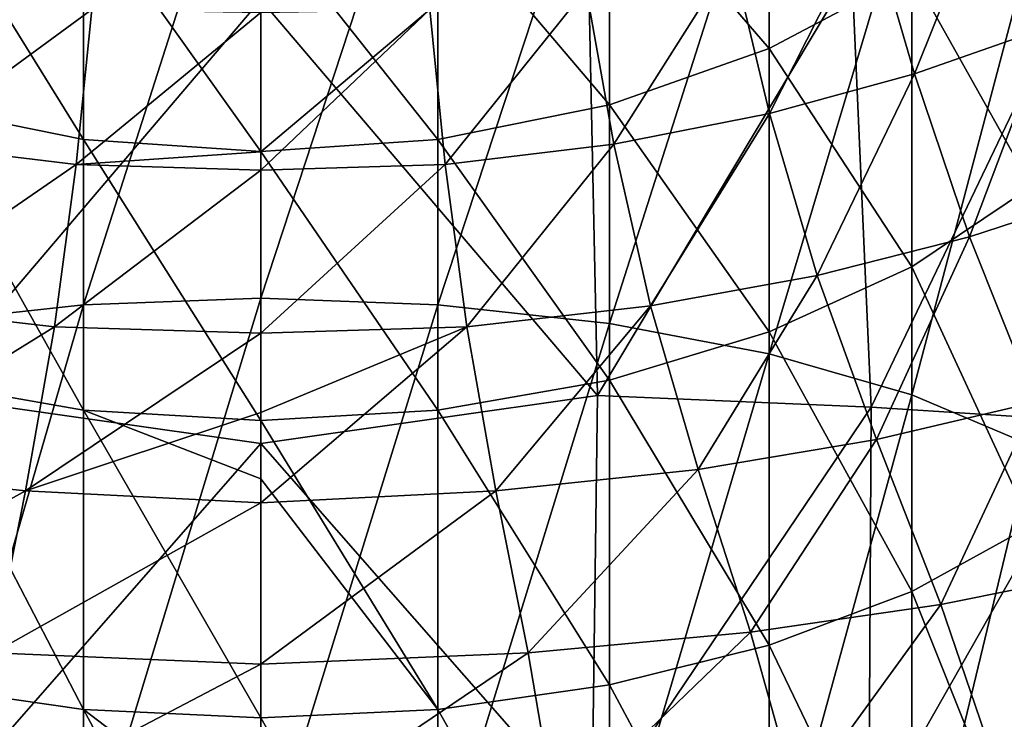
# Model space of a CAD drawing. Header units: millimetres. Extents: x -119 to 118, y -85 to 1160.
# Tile 38 of 49: x -3 to 9, y 1121 to 1129. Entities that reach past the tile are written whole.
import ezdxf

# ---------------------------------------------------------------- set-up
doc = ezdxf.new("R2010")
doc.units = ezdxf.units.MM
doc.header["$LTSCALE"] = 50.062222
for name, color, linetype in [('102', 7, 'CONTINUOUS'), ('105', 7, 'CONTINUOUS'), ('82', 7, 'CONTINUOUS'), ('83', 7, 'CONTINUOUS'), ('89', 7, 'CONTINUOUS'), ('93', 7, 'CONTINUOUS')]:
    doc.layers.add(name, color=color, linetype=linetype)

msp = doc.modelspace()

# ---------------------------------------------------------------- linework, layer by layer
at = {"layer": '102', "linetype": 'CONTINUOUS'}
for points in [[(8.755, 1130.703, 395.559), (10.161, 1131.35, 396.425), (9.378, 1128.828, 396.977), (8.755, 1130.703, 395.559)], [(7.237, 1130.136, 394.818), (8.755, 1130.703, 395.559), (7.779, 1128.271, 396.154), (7.237, 1130.136, 394.818)], [(7.779, 1128.271, 396.154), (8.755, 1130.703, 395.559), (9.378, 1128.828, 396.977), (7.779, 1128.271, 396.154)], [(5.611, 1129.657, 394.211), (7.237, 1130.136, 394.818), (6.056, 1127.801, 395.471), (5.611, 1129.657, 394.211)], [(6.056, 1127.801, 395.471), (7.237, 1130.136, 394.818), (7.779, 1128.271, 396.154), (6.056, 1127.801, 395.471)], [(3.872, 1129.282, 393.748), (5.611, 1129.657, 394.211), (4.2, 1127.434, 394.944), (3.872, 1129.282, 393.748)], [(4.2, 1127.434, 394.944), (5.611, 1129.657, 394.211), (6.056, 1127.801, 395.471), (4.2, 1127.434, 394.944)], [(2.011, 1129.036, 393.44), (3.872, 1129.282, 393.748), (2.195, 1127.193, 394.59), (2.011, 1129.036, 393.44)], [(2.195, 1127.193, 394.59), (3.872, 1129.282, 393.748), (4.2, 1127.434, 394.944), (2.195, 1127.193, 394.59)], [(0, 1129.001, 393.286), (2.011, 1129.036, 393.44), (0, 1127.342, 394.324), (0, 1129.001, 393.286)], [(0, 1127.342, 394.324), (2.011, 1129.036, 393.44), (0, 1127.125, 394.444), (0, 1127.342, 394.324)], [(0, 1127.125, 394.444), (2.011, 1129.036, 393.44), (2.195, 1127.193, 394.59), (0, 1127.125, 394.444)], [(7.779, 1128.271, 396.154), (9.378, 1128.828, 396.977), (8.435, 1126.334, 397.323), (7.779, 1128.271, 396.154)], [(8.435, 1126.334, 397.323), (9.378, 1128.828, 396.977), (10.101, 1126.876, 398.225), (8.435, 1126.334, 397.323)], [(6.056, 1127.801, 395.471), (7.779, 1128.271, 396.154), (6.622, 1125.873, 396.56), (6.056, 1127.801, 395.471)], [(6.622, 1125.873, 396.56), (7.779, 1128.271, 396.154), (8.435, 1126.334, 397.323), (6.622, 1125.873, 396.56)], [(4.2, 1127.434, 394.944), (6.056, 1127.801, 395.471), (4.639, 1125.51, 395.958), (4.2, 1127.434, 394.944)], [(4.639, 1125.51, 395.958), (6.056, 1127.801, 395.471), (6.622, 1125.873, 396.56), (4.639, 1125.51, 395.958)], [(2.195, 1127.193, 394.59), (4.2, 1127.434, 394.944), (2.453, 1125.264, 395.547), (2.195, 1127.193, 394.59)], [(2.453, 1125.264, 395.547), (4.2, 1127.434, 394.944), (4.639, 1125.51, 395.958), (2.453, 1125.264, 395.547)], [(0, 1127.125, 394.444), (2.195, 1127.193, 394.59), (0, 1125.186, 395.381), (0, 1127.125, 394.444)], [(0, 1125.186, 395.381), (2.195, 1127.193, 394.59), (2.453, 1125.264, 395.547), (0, 1125.186, 395.381)], [(8.435, 1126.334, 397.323), (10.101, 1126.876, 398.225), (9.22, 1124.366, 398.352), (8.435, 1126.334, 397.323)], [(6.622, 1125.873, 396.56), (8.435, 1126.334, 397.323), (7.326, 1123.923, 397.498), (6.622, 1125.873, 396.56)], [(7.326, 1123.923, 397.498), (8.435, 1126.334, 397.323), (9.22, 1124.366, 398.352), (7.326, 1123.923, 397.498)], [(4.639, 1125.51, 395.958), (6.622, 1125.873, 396.56), (5.205, 1123.565, 396.805), (4.639, 1125.51, 395.958)], [(5.205, 1123.565, 396.805), (6.622, 1125.873, 396.56), (7.326, 1123.923, 397.498), (5.205, 1123.565, 396.805)], [(2.453, 1125.264, 395.547), (4.639, 1125.51, 395.958), (2.798, 1123.311, 396.319), (2.453, 1125.264, 395.547)], [(2.798, 1123.311, 396.319), (4.639, 1125.51, 395.958), (5.205, 1123.565, 396.805), (2.798, 1123.311, 396.319)], [(0, 1125.186, 395.381), (2.453, 1125.264, 395.547), (0, 1124.245, 395.76), (0, 1125.186, 395.381)], [(0, 1124.245, 395.76), (2.453, 1125.264, 395.547), (0, 1123.167, 396.14), (0, 1124.245, 395.76)], [(0, 1123.167, 396.14), (2.453, 1125.264, 395.547), (2.798, 1123.311, 396.319), (0, 1123.167, 396.14)], [(7.326, 1123.923, 397.498), (9.22, 1124.366, 398.352), (8.095, 1121.958, 398.293), (7.326, 1123.923, 397.498)], [(8.095, 1121.958, 398.293), (9.22, 1124.366, 398.352), (10.067, 1122.355, 399.247), (8.095, 1121.958, 398.293)], [(5.205, 1123.565, 396.805), (7.326, 1123.923, 397.498), (5.83, 1121.629, 397.497), (5.205, 1123.565, 396.805)], [(5.83, 1121.629, 397.497), (7.326, 1123.923, 397.498), (8.095, 1121.958, 398.293), (5.83, 1121.629, 397.497)], [(2.798, 1123.311, 396.319), (5.205, 1123.565, 396.805), (3.183, 1121.384, 396.922), (2.798, 1123.311, 396.319)], [(3.183, 1121.384, 396.922), (5.205, 1123.565, 396.805), (5.83, 1121.629, 397.497), (3.183, 1121.384, 396.922)], [(0, 1123.167, 396.14), (2.798, 1123.311, 396.319), (0, 1121.252, 396.695), (0, 1123.167, 396.14)], [(0, 1121.252, 396.695), (2.798, 1123.311, 396.319), (3.183, 1121.384, 396.922), (0, 1121.252, 396.695)], [(8.095, 1121.958, 398.293), (10.067, 1122.355, 399.247), (8.799, 1119.892, 398.931), (8.095, 1121.958, 398.293)], [(8.799, 1119.892, 398.931), (10.067, 1122.355, 399.247), (10.861, 1120.215, 399.975), (8.799, 1119.892, 398.931)], [(5.83, 1121.629, 397.497), (8.095, 1121.958, 398.293), (6.391, 1119.618, 398.044), (5.83, 1121.629, 397.497)], [(6.391, 1119.618, 398.044), (8.095, 1121.958, 398.293), (8.799, 1119.892, 398.931), (6.391, 1119.618, 398.044)], [(3.183, 1121.384, 396.922), (5.83, 1121.629, 397.497), (3.521, 1119.405, 397.392), (3.183, 1121.384, 396.922)], [(3.521, 1119.405, 397.392), (5.83, 1121.629, 397.497), (6.391, 1119.618, 398.044), (3.521, 1119.405, 397.392)], [(0, 1121.252, 396.695), (3.183, 1121.384, 396.922), (0, 1119.234, 397.136), (0, 1121.252, 396.695)], [(0, 1119.234, 397.136), (3.183, 1121.384, 396.922), (3.521, 1119.405, 397.392), (0, 1119.234, 397.136)]]:
    msp.add_3dface(points, dxfattribs=at)
at = {"layer": '105', "linetype": 'CONTINUOUS'}
for points in [[(-3.872, 1129.282, 393.748), (-2.011, 1129.036, 393.44), (-4.2, 1127.434, 394.944), (-3.872, 1129.282, 393.748)], [(-4.2, 1127.434, 394.944), (-2.011, 1129.036, 393.44), (-2.195, 1127.193, 394.59), (-4.2, 1127.434, 394.944)], [(-2.011, 1129.036, 393.44), (0, 1129.001, 393.286), (-2.195, 1127.193, 394.59), (-2.011, 1129.036, 393.44)], [(0, 1129.001, 393.286), (0, 1127.342, 394.324), (-2.195, 1127.193, 394.59), (0, 1129.001, 393.286)], [(-4.2, 1127.434, 394.944), (-2.195, 1127.193, 394.59), (-4.639, 1125.51, 395.958), (-4.2, 1127.434, 394.944)], [(0, 1127.342, 394.324), (0, 1127.125, 394.444), (-2.195, 1127.193, 394.59), (0, 1127.342, 394.324)], [(-4.639, 1125.51, 395.958), (-2.195, 1127.193, 394.59), (-2.453, 1125.264, 395.547), (-4.639, 1125.51, 395.958)], [(-2.195, 1127.193, 394.59), (0, 1127.125, 394.444), (-2.453, 1125.264, 395.547), (-2.195, 1127.193, 394.59)], [(0, 1127.125, 394.444), (0, 1125.186, 395.381), (-2.453, 1125.264, 395.547), (0, 1127.125, 394.444)], [(-4.639, 1125.51, 395.958), (-2.453, 1125.264, 395.547), (-5.205, 1123.565, 396.805), (-4.639, 1125.51, 395.958)], [(-5.205, 1123.565, 396.805), (-2.453, 1125.264, 395.547), (-2.798, 1123.311, 396.319), (-5.205, 1123.565, 396.805)], [(-2.453, 1125.264, 395.547), (0, 1125.186, 395.381), (-2.798, 1123.311, 396.319), (-2.453, 1125.264, 395.547)], [(0, 1125.186, 395.381), (0, 1124.245, 395.76), (-2.798, 1123.311, 396.319), (0, 1125.186, 395.381)], [(0, 1124.245, 395.76), (0, 1123.167, 396.14), (-2.798, 1123.311, 396.319), (0, 1124.245, 395.76)], [(-5.205, 1123.565, 396.805), (-2.798, 1123.311, 396.319), (-5.83, 1121.629, 397.497), (-5.205, 1123.565, 396.805)], [(-5.83, 1121.629, 397.497), (-2.798, 1123.311, 396.319), (-3.183, 1121.384, 396.922), (-5.83, 1121.629, 397.497)], [(-2.798, 1123.311, 396.319), (0, 1123.167, 396.14), (-3.183, 1121.384, 396.922), (-2.798, 1123.311, 396.319)], [(0, 1123.167, 396.14), (0, 1121.252, 396.695), (-3.183, 1121.384, 396.922), (0, 1123.167, 396.14)], [(-3.183, 1121.384, 396.922), (0, 1121.252, 396.695), (-3.521, 1119.405, 397.392), (-3.183, 1121.384, 396.922)], [(0, 1121.252, 396.695), (0, 1119.234, 397.136), (-3.521, 1119.405, 397.392), (0, 1121.252, 396.695)]]:
    msp.add_3dface(points, dxfattribs=at)
at = {"layer": '82', "color": 7, "linetype": 'CONTINUOUS', "true_color": 0xa2afbf}
for points in [[(2.109, 1132.018, 32.121), (0, 1125.602, 28.73), (0, 1132.119, 31.946), (2.109, 1132.018, 32.121)], [(2.109, 1125.525, 28.917), (0, 1125.602, 28.73), (2.109, 1132.018, 32.121), (2.109, 1125.525, 28.917)], [(4.149, 1131.724, 32.629), (2.109, 1125.525, 28.917), (2.109, 1132.018, 32.121), (4.149, 1131.724, 32.629)], [(4.149, 1125.3, 29.459), (2.109, 1125.525, 28.917), (4.149, 1131.724, 32.629), (4.149, 1125.3, 29.459)], [(6.052, 1131.252, 33.446), (4.149, 1125.3, 29.459), (4.149, 1131.724, 32.629), (6.052, 1131.252, 33.446)], [(4.149, 1130.776, 59.756), (6.052, 1128.571, 55.81), (6.052, 1131.524, 59.182), (4.149, 1130.776, 59.756)], [(6.052, 1128.571, 55.81), (7.748, 1129.471, 54.912), (6.052, 1131.524, 59.182), (6.052, 1128.571, 55.81)], [(6.052, 1124.939, 30.33), (4.149, 1125.3, 29.459), (6.052, 1131.252, 33.446), (6.052, 1124.939, 30.33)], [(7.748, 1130.617, 34.546), (6.052, 1124.939, 30.33), (6.052, 1131.252, 33.446), (7.748, 1130.617, 34.546)], [(2.109, 1130.31, 60.113), (4.149, 1127.904, 56.477), (4.149, 1130.776, 59.756), (2.109, 1130.31, 60.113)], [(4.149, 1127.904, 56.477), (6.052, 1128.571, 55.81), (4.149, 1130.776, 59.756), (4.149, 1127.904, 56.477)], [(7.748, 1124.453, 31.504), (6.052, 1124.939, 30.33), (7.748, 1130.617, 34.546), (7.748, 1124.453, 31.504)], [(9.172, 1129.832, 35.903), (7.748, 1124.453, 31.504), (7.748, 1130.617, 34.546), (9.172, 1129.832, 35.903)], [(7.748, 1129.471, 54.912), (9.172, 1126.932, 50.602), (9.172, 1130.58, 53.805), (7.748, 1129.471, 54.912)], [(0, 1130.15, 60.236), (2.109, 1127.489, 56.891), (2.109, 1130.31, 60.113), (0, 1130.15, 60.236)], [(2.109, 1127.489, 56.891), (4.149, 1127.904, 56.477), (2.109, 1130.31, 60.113), (2.109, 1127.489, 56.891)], [(0, 1127.346, 57.034), (2.109, 1127.489, 56.891), (0, 1130.15, 60.236), (0, 1127.346, 57.034)], [(9.172, 1123.852, 32.952), (7.748, 1124.453, 31.504), (9.172, 1129.832, 35.903), (9.172, 1123.852, 32.952)], [(6.052, 1128.571, 55.81), (7.748, 1125.977, 51.845), (7.748, 1129.471, 54.912), (6.052, 1128.571, 55.81)], [(7.748, 1125.977, 51.845), (9.172, 1126.932, 50.602), (7.748, 1129.471, 54.912), (7.748, 1125.977, 51.845)], [(4.149, 1127.904, 56.477), (6.052, 1125.203, 52.853), (6.052, 1128.571, 55.81), (4.149, 1127.904, 56.477)], [(6.052, 1125.203, 52.853), (7.748, 1125.977, 51.845), (6.052, 1128.571, 55.81), (6.052, 1125.203, 52.853)], [(2.109, 1127.489, 56.891), (4.149, 1124.629, 53.601), (4.149, 1127.904, 56.477), (2.109, 1127.489, 56.891)], [(4.149, 1124.629, 53.601), (6.052, 1125.203, 52.853), (4.149, 1127.904, 56.477), (4.149, 1124.629, 53.601)], [(0, 1127.346, 57.034), (2.109, 1124.271, 54.066), (2.109, 1127.489, 56.891), (0, 1127.346, 57.034)], [(2.109, 1124.271, 54.066), (4.149, 1124.629, 53.601), (2.109, 1127.489, 56.891), (2.109, 1124.271, 54.066)], [(0, 1124.148, 54.226), (2.109, 1124.271, 54.066), (0, 1127.346, 57.034), (0, 1124.148, 54.226)], [(7.748, 1125.977, 51.845), (9.172, 1122.898, 47.904), (9.172, 1126.932, 50.602), (7.748, 1125.977, 51.845)], [(6.052, 1125.203, 52.853), (7.748, 1122.113, 49.261), (7.748, 1125.977, 51.845), (6.052, 1125.203, 52.853)], [(7.748, 1122.113, 49.261), (9.172, 1122.898, 47.904), (7.748, 1125.977, 51.845), (7.748, 1122.113, 49.261)], [(2.109, 1125.525, 28.917), (0, 1118.721, 26.393), (0, 1125.602, 28.73), (2.109, 1125.525, 28.917)], [(2.109, 1118.669, 26.588), (0, 1118.721, 26.393), (2.109, 1125.525, 28.917), (2.109, 1118.669, 26.588)], [(4.149, 1125.3, 29.459), (2.109, 1118.669, 26.588), (2.109, 1125.525, 28.917), (4.149, 1125.3, 29.459)], [(4.149, 1118.517, 27.155), (2.109, 1118.669, 26.588), (4.149, 1125.3, 29.459), (4.149, 1118.517, 27.155)], [(6.052, 1124.939, 30.33), (4.149, 1118.517, 27.155), (4.149, 1125.3, 29.459), (6.052, 1124.939, 30.33)], [(4.149, 1124.629, 53.601), (6.052, 1121.477, 50.361), (6.052, 1125.203, 52.853), (4.149, 1124.629, 53.601)], [(6.052, 1121.477, 50.361), (7.748, 1122.113, 49.261), (6.052, 1125.203, 52.853), (6.052, 1121.477, 50.361)], [(6.052, 1118.273, 28.066), (4.149, 1118.517, 27.155), (6.052, 1124.939, 30.33), (6.052, 1118.273, 28.066)], [(7.748, 1124.453, 31.504), (6.052, 1118.273, 28.066), (6.052, 1124.939, 30.33), (7.748, 1124.453, 31.504)], [(2.109, 1124.271, 54.066), (4.149, 1121.006, 51.178), (4.149, 1124.629, 53.601), (2.109, 1124.271, 54.066)], [(4.149, 1121.006, 51.178), (6.052, 1121.477, 50.361), (4.149, 1124.629, 53.601), (4.149, 1121.006, 51.178)], [(7.748, 1117.944, 29.293), (6.052, 1118.273, 28.066), (7.748, 1124.453, 31.504), (7.748, 1117.944, 29.293)], [(9.172, 1123.852, 32.952), (7.748, 1117.944, 29.293), (7.748, 1124.453, 31.504), (9.172, 1123.852, 32.952)], [(0, 1124.148, 54.226), (2.109, 1120.712, 51.686), (2.109, 1124.271, 54.066), (0, 1124.148, 54.226)], [(2.109, 1120.712, 51.686), (4.149, 1121.006, 51.178), (2.109, 1124.271, 54.066), (2.109, 1120.712, 51.686)], [(0, 1123.453, 53.707), (2.109, 1120.712, 51.686), (0, 1124.148, 54.226), (0, 1123.453, 53.707)], [(9.172, 1117.538, 30.807), (7.748, 1117.944, 29.293), (9.172, 1123.852, 32.952), (9.172, 1117.538, 30.807)], [(0, 1120.611, 51.861), (2.109, 1120.712, 51.686), (0, 1123.453, 53.707), (0, 1120.611, 51.861)], [(7.748, 1122.113, 49.261), (9.172, 1118.545, 45.755), (9.172, 1122.898, 47.904), (7.748, 1122.113, 49.261)], [(6.052, 1121.477, 50.361), (7.748, 1117.945, 47.203), (7.748, 1122.113, 49.261), (6.052, 1121.477, 50.361)], [(7.748, 1117.945, 47.203), (9.172, 1118.545, 45.755), (7.748, 1122.113, 49.261), (7.748, 1117.945, 47.203)], [(4.149, 1121.006, 51.178), (6.052, 1117.458, 48.377), (6.052, 1121.477, 50.361), (4.149, 1121.006, 51.178)], [(6.052, 1117.458, 48.377), (7.748, 1117.945, 47.203), (6.052, 1121.477, 50.361), (6.052, 1117.458, 48.377)], [(2.109, 1120.712, 51.686), (4.149, 1117.097, 49.249), (4.149, 1121.006, 51.178), (2.109, 1120.712, 51.686)], [(4.149, 1117.097, 49.249), (6.052, 1117.458, 48.377), (4.149, 1121.006, 51.178), (4.149, 1117.097, 49.249)], [(0, 1120.611, 51.861), (2.109, 1116.872, 49.791), (2.109, 1120.712, 51.686), (0, 1120.611, 51.861)], [(2.109, 1116.872, 49.791), (4.149, 1117.097, 49.249), (2.109, 1120.712, 51.686), (2.109, 1116.872, 49.791)], [(0, 1119.105, 51.042), (2.109, 1116.872, 49.791), (0, 1120.611, 51.861), (0, 1119.105, 51.042)]]:
    msp.add_3dface(points, dxfattribs=at)
at = {"layer": '83', "color": 7, "linetype": 'CONTINUOUS', "true_color": 0xa2afbf}
for points in [[(-2.109, 1125.525, 28.917), (-4.149, 1125.3, 29.459), (-2.109, 1132.018, 32.121), (-2.109, 1125.525, 28.917)], [(-2.109, 1132.018, 32.121), (-4.149, 1125.3, 29.459), (-4.149, 1131.724, 32.629), (-2.109, 1132.018, 32.121)], [(0, 1132.119, 31.946), (0, 1125.602, 28.73), (-2.109, 1125.525, 28.917), (0, 1132.119, 31.946)], [(0, 1132.119, 31.946), (-2.109, 1125.525, 28.917), (-2.109, 1132.018, 32.121), (0, 1132.119, 31.946)], [(-4.149, 1127.904, 56.477), (-2.109, 1127.489, 56.891), (-4.149, 1130.776, 59.756), (-4.149, 1127.904, 56.477)], [(-4.149, 1130.776, 59.756), (-2.109, 1127.489, 56.891), (-2.109, 1130.31, 60.113), (-4.149, 1130.776, 59.756)], [(0, 1127.346, 57.034), (0, 1130.15, 60.236), (-2.109, 1130.31, 60.113), (0, 1127.346, 57.034)], [(-2.109, 1127.489, 56.891), (0, 1127.346, 57.034), (-2.109, 1130.31, 60.113), (-2.109, 1127.489, 56.891)], [(-4.149, 1124.629, 53.601), (-2.109, 1124.271, 54.066), (-4.149, 1127.904, 56.477), (-4.149, 1124.629, 53.601)], [(-4.149, 1127.904, 56.477), (-2.109, 1124.271, 54.066), (-2.109, 1127.489, 56.891), (-4.149, 1127.904, 56.477)], [(0, 1124.148, 54.226), (0, 1127.346, 57.034), (-2.109, 1127.489, 56.891), (0, 1124.148, 54.226)], [(-2.109, 1124.271, 54.066), (0, 1124.148, 54.226), (-2.109, 1127.489, 56.891), (-2.109, 1124.271, 54.066)], [(0, 1125.602, 28.73), (0, 1118.721, 26.393), (-2.109, 1118.669, 26.588), (0, 1125.602, 28.73)], [(0, 1125.602, 28.73), (-2.109, 1118.669, 26.588), (-2.109, 1125.525, 28.917), (0, 1125.602, 28.73)], [(-2.109, 1118.669, 26.588), (-4.149, 1118.517, 27.155), (-2.109, 1125.525, 28.917), (-2.109, 1118.669, 26.588)], [(-2.109, 1125.525, 28.917), (-4.149, 1118.517, 27.155), (-4.149, 1125.3, 29.459), (-2.109, 1125.525, 28.917)], [(-4.149, 1121.006, 51.178), (-2.109, 1120.712, 51.686), (-4.149, 1124.629, 53.601), (-4.149, 1121.006, 51.178)], [(-4.149, 1124.629, 53.601), (-2.109, 1120.712, 51.686), (-2.109, 1124.271, 54.066), (-4.149, 1124.629, 53.601)], [(0, 1120.611, 51.861), (0, 1123.453, 53.707), (-2.109, 1124.271, 54.066), (0, 1120.611, 51.861)], [(-2.109, 1120.712, 51.686), (0, 1120.611, 51.861), (-2.109, 1124.271, 54.066), (-2.109, 1120.712, 51.686)], [(0, 1123.453, 53.707), (0, 1124.148, 54.226), (-2.109, 1124.271, 54.066), (0, 1123.453, 53.707)], [(-4.149, 1117.097, 49.249), (-2.109, 1116.872, 49.791), (-4.149, 1121.006, 51.178), (-4.149, 1117.097, 49.249)], [(-4.149, 1121.006, 51.178), (-2.109, 1116.872, 49.791), (-2.109, 1120.712, 51.686), (-4.149, 1121.006, 51.178)], [(0, 1116.795, 49.977), (0, 1119.105, 51.042), (-2.109, 1120.712, 51.686), (0, 1116.795, 49.977)], [(-2.109, 1116.872, 49.791), (0, 1116.795, 49.977), (-2.109, 1120.712, 51.686), (-2.109, 1116.872, 49.791)], [(0, 1119.105, 51.042), (0, 1120.611, 51.861), (-2.109, 1120.712, 51.686), (0, 1119.105, 51.042)]]:
    msp.add_3dface(points, dxfattribs=at)
at = {"layer": '89', "linetype": 'CONTINUOUS'}
for points in [[(4.008, 1124.447, 448.906), (3.895, 1129.694, 446.366), (0, 1129.155, 446.998), (4.008, 1124.447, 448.906)], [(3.895, 1129.694, 446.366), (4.008, 1124.447, 448.906), (7.034, 1129.507, 445.639), (3.895, 1129.694, 446.366)], [(7.034, 1129.507, 445.639), (4.008, 1124.447, 448.906), (7.264, 1124.308, 448.156), (7.034, 1129.507, 445.639)], [(7.034, 1129.507, 445.639), (7.264, 1124.308, 448.156), (9.639, 1129.264, 444.655), (7.034, 1129.507, 445.639)], [(9.639, 1129.264, 444.655), (7.264, 1124.308, 448.156), (9.987, 1124.131, 447.138), (9.639, 1129.264, 444.655)], [(0, 1123.874, 449.492), (4.008, 1124.447, 448.906), (0, 1129.155, 446.998), (0, 1123.874, 449.492)], [(3.939, 1119.383, 450.942), (4.008, 1124.447, 448.906), (0, 1123.874, 449.492), (3.939, 1119.383, 450.942)], [(4.008, 1124.447, 448.906), (3.939, 1119.383, 450.942), (7.264, 1124.308, 448.156), (4.008, 1124.447, 448.906)], [(7.264, 1124.308, 448.156), (3.939, 1119.383, 450.942), (7.235, 1119.298, 450.212), (7.264, 1124.308, 448.156)], [(7.264, 1124.308, 448.156), (7.235, 1119.298, 450.212), (9.987, 1124.131, 447.138), (7.264, 1124.308, 448.156)], [(9.987, 1124.131, 447.138), (7.235, 1119.298, 450.212), (10.066, 1119.19, 449.198), (9.987, 1124.131, 447.138)], [(0, 1118.994, 451.391), (3.939, 1119.383, 450.942), (0, 1123.874, 449.492), (0, 1118.994, 451.391)]]:
    msp.add_3dface(points, dxfattribs=at)
at = {"layer": '93', "linetype": 'CONTINUOUS'}
for points in [[(-4.008, 1124.447, 448.906), (0, 1129.155, 446.998), (-3.895, 1129.694, 446.366), (-4.008, 1124.447, 448.906)], [(0, 1123.874, 449.492), (0, 1129.155, 446.998), (-4.008, 1124.447, 448.906), (0, 1123.874, 449.492)], [(-3.939, 1119.383, 450.942), (0, 1123.874, 449.492), (-4.008, 1124.447, 448.906), (-3.939, 1119.383, 450.942)], [(0, 1118.994, 451.391), (0, 1123.874, 449.492), (-3.939, 1119.383, 450.942), (0, 1118.994, 451.391)]]:
    msp.add_3dface(points, dxfattribs=at)

doc.saveas('drawing.dxf')
